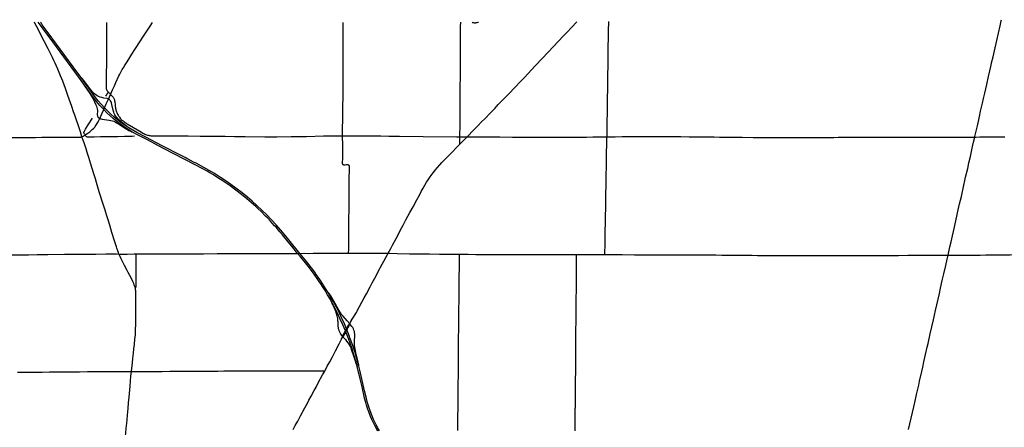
# Model space of a CAD drawing. Header units: feet. Extents: x 1677015 to 1902061, y 161166 to 378285.
# Tile 64 of 66: x 1784404 to 1828793, y 359691 to 378051. Entities that reach past the tile are written whole.
import ezdxf

# ---------------------------------------------------------------- set-up
doc = ezdxf.new("R2010")
doc.units = ezdxf.units.FT
doc.header["$MEASUREMENT"] = 0
doc.layers.add('326765_Road_Centerlines_O', color=7, linetype='Continuous')

msp = doc.modelspace()

# ---------------------------------------------------------------- linework, layer by layer
at = {"layer": '326765_Road_Centerlines_O'}
for p, q in [((1788406, 374476), (1788499, 374685)), ((1788406, 374476), (1788499, 374685)), ((1788499, 374685), (1788594, 374897)), ((1791865, 371837), (1791626, 371961)), ((1792246, 371641), (1792006, 371764)), ((1797734, 366634), (1797570, 366855))]:
    msp.add_line(p, q, dxfattribs=at)
for points in [[(1787212, 372782), (1787197, 372828), (1787139, 373006), (1787051, 373270), (1786935, 373612), (1786888, 373752), (1786836, 373907), (1786754, 374138), (1786578, 374633), (1786462, 374957), (1786343, 375287), (1786308, 375382), (1786249, 375525), (1786118, 375825), (1786059, 375960), (1786002, 376096), (1785935, 376245), (1785886, 376349), (1785814, 376496), (1785686, 376743), (1785514, 377078), (1785453, 377195), (1785312, 377472), (1785162, 377764), (1785107, 377864), (1785066, 377934)], [(1787248, 375204), (1787050, 375474), (1785896, 377049), (1785461, 377646), (1785244, 377934)], [(1785424, 377821), (1785353, 377918), (1785341, 377934)], [(1787155, 375459), (1786817, 375921), (1786439, 376436), (1785693, 377456), (1785424, 377821)], [(1788321, 374987), (1788321, 375098), (1788321, 375197), (1788323, 375442), (1788324, 375622), (1788327, 376065), (1788327, 376212), (1788328, 376392), (1788331, 376622), (1788331, 376806), (1788331, 376972), (1788333, 377133), (1788334, 377277), (1788335, 377441), (1788336, 377638), (1788337, 377787), (1788338, 377907), (1788338, 377930)], [(1789131, 375967), (1789222, 376109), (1789326, 376276), (1789463, 376499), (1789594, 376707), (1789682, 376845), (1789787, 377010), (1789986, 377311), (1790103, 377489), (1790283, 377762), (1790393, 377928)], [(1798989, 376380), (1798987, 376859), (1798985, 377400), (1798983, 377920)], [(1804283, 377744), (1804283, 377761), (1804286, 377925), (1804286, 377934)], [(1804581, 372775), (1804591, 372787), (1804866, 373068), (1805048, 373258), (1805241, 373458), (1805367, 373588), (1805634, 373863), (1805818, 374054), (1805982, 374226), (1806191, 374441), (1806451, 374710), (1806725, 374993), (1806983, 375265), (1807165, 375455), (1807479, 375791), (1807659, 375981), (1808245, 376601), (1808911, 377304), (1809090, 377495), (1809281, 377698), (1809526, 377957)], [(1804799, 377937), (1804819, 377930), (1804835, 377926), (1804857, 377921)], [(1804857, 377921), (1804867, 377920), (1804899, 377916), (1804915, 377915), (1804948, 377916), (1804980, 377920), (1805029, 377928), (1805078, 377936), (1805090, 377938)], [(1810880, 372776), (1810883, 372817), (1810889, 373112), (1810891, 373341), (1810895, 373555), (1810898, 373784), (1810903, 374063), (1810909, 374555), (1810915, 374882), (1810920, 375243), (1810923, 375473), (1810925, 375686), (1810928, 375850), (1810938, 376456), (1810941, 376784), (1810950, 377276), (1810954, 377489), (1810956, 377686), (1810959, 377817), (1810960, 377930), (1810960, 377964)], [(1827461, 372765), (1827468, 372793), (1827577, 373272), (1827639, 373543), (1827672, 373687), (1827727, 373927), (1827811, 374295), (1827858, 374503), (1827913, 374743), (1827999, 375127), (1828083, 375495), (1828201, 376006), (1828221, 376103), (1828284, 376374), (1828345, 376647), (1828450, 377110), (1828602, 377782), (1828653, 378006), (1828662, 378051)], [(1804251, 372778), (1804252, 372801), (1804257, 373310), (1804261, 374033), (1804264, 374460), (1804267, 374953), (1804274, 375560), (1804281, 376546), (1804282, 376842), (1804282, 377186), (1804281, 377374)], [(1804281, 377374), (1804280, 377431), (1804283, 377744)], [(1798964, 372825), (1798964, 372840), (1798973, 373874), (1798980, 374842), (1798988, 375859), (1798989, 375978), (1798990, 376219), (1798989, 376380)], [(1788594, 374897), (1788672, 375070), (1788738, 375219), (1788875, 375517), (1788919, 375604), (1788965, 375691), (1789030, 375804), (1789107, 375930), (1789131, 375967)], [(1788406, 374476), (1788379, 374487), (1788345, 374497), (1788201, 374524), (1788104, 374543), (1788026, 374565), (1787950, 374596), (1787892, 374625), (1787837, 374660), (1787785, 374700), (1787738, 374745), (1787682, 374805), (1787610, 374894), (1787298, 375305), (1787264, 375345), (1787228, 375386), (1787155, 375459)], [(1788240, 374063), (1788226, 374079), (1788221, 374084), (1788077, 374241), (1787949, 374391), (1787826, 374545), (1787641, 374796), (1787155, 375459)], [(1789466, 373002), (1789272, 373121), (1789094, 373237), (1788946, 373341), (1788777, 373470), (1788624, 373594), (1788477, 373724), (1788334, 373859), (1788192, 374004), (1788151, 374047), (1788019, 374193), (1787871, 374368), (1787749, 374523), (1787248, 375204)], [(1787248, 375204), (1787265, 375166), (1787292, 375123), (1787354, 375034), (1787532, 374779), (1787612, 374655), (1787686, 374528), (1787778, 374354), (1787842, 374221), (1787866, 374160), (1787885, 374097), (1787897, 374033), (1787904, 373967), (1787905, 373902), (1787900, 373804), (1787901, 373771), (1787907, 373739), (1787916, 373707), (1787930, 373678), (1787940, 373662), (1787948, 373650), (1787961, 373637), (1787972, 373628), (1787995, 373615), (1788012, 373606)], [(1788287, 374613), (1788315, 374654), (1788375, 374752), (1788396, 374787)], [(1788396, 374787), (1788380, 374805), (1788362, 374829), (1788344, 374857), (1788337, 374871), (1788331, 374886), (1788326, 374902), (1788323, 374918), (1788321, 374951), (1788321, 374987)], [(1788499, 374685), (1788481, 374708), (1788467, 374722), (1788450, 374737), (1788425, 374758), (1788401, 374780), (1788396, 374787)], [(1788499, 374685), (1788520, 374658), (1788530, 374648), (1788543, 374637), (1788571, 374613), (1788605, 374576), (1788622, 374555), (1788634, 374536), (1788646, 374515), (1788657, 374492), (1788667, 374468), (1788674, 374445), (1788681, 374420), (1788685, 374397), (1788691, 374349), (1788702, 374233), (1788713, 374142), (1788720, 374090), (1788726, 374052), (1788734, 374011), (1788743, 373976), (1788753, 373944), (1788766, 373907), (1788781, 373867), (1788796, 373833), (1788815, 373793), (1788836, 373757), (1788856, 373723), (1788881, 373686), (1788903, 373656), (1788955, 373593), (1789000, 373546), (1789035, 373514), (1789062, 373492), (1789096, 373466), (1789128, 373444), (1789204, 373395), (1789252, 373365), (1789816, 373029), (1789894, 372983), (1789957, 372946), (1790003, 372920), (1790045, 372901), (1790081, 372885), (1790122, 372869), (1790160, 372857), (1790198, 372846), (1790238, 372837), (1790278, 372829), (1790314, 372824), (1790350, 372820), (1790405, 372816), (1790457, 372815), (1790555, 372816)], [(1788012, 373606), (1788104, 373806), (1788192, 374004), (1788204, 374030), (1788226, 374079), (1788309, 374263), (1788358, 374374), (1788406, 374476)], [(1788012, 373606), (1788104, 373806), (1788192, 374004), (1788204, 374030), (1788226, 374079), (1788309, 374263), (1788358, 374374), (1788406, 374476)], [(1788012, 373606), (1788104, 373806), (1788192, 374004), (1788204, 374030), (1788226, 374079), (1788309, 374263), (1788358, 374374), (1788406, 374476)], [(1789238, 373235), (1789055, 373385), (1788974, 373455), (1788865, 373554), (1788808, 373613), (1788766, 373663), (1788728, 373716), (1788694, 373772), (1788665, 373830), (1788641, 373891), (1788618, 373969), (1788565, 374225), (1788545, 374304), (1788528, 374350), (1788503, 374392), (1788483, 374418), (1788468, 374433), (1788445, 374451), (1788427, 374464), (1788406, 374476)], [(1789238, 373235), (1789144, 373297), (1788969, 373420), (1788813, 373540), (1788661, 373665), (1788513, 373796), (1788359, 373943), (1788240, 374063)], [(1787353, 372859), (1787341, 372876), (1787325, 372899), (1787313, 372919), (1787306, 372934), (1787301, 372949), (1787300, 372966), (1787301, 372982), (1787305, 372998), (1787310, 373014), (1787318, 373028), (1787378, 373126), (1787420, 373197), (1787489, 373309), (1787679, 373617)], [(1787353, 372859), (1787402, 372890), (1787481, 372946), (1787562, 373003), (1787628, 373055), (1787676, 373098), (1787741, 373160), (1787758, 373177), (1787769, 373189), (1787780, 373201), (1787793, 373217), (1787813, 373242), (1787842, 373281), (1787870, 373325), (1787901, 373379), (1787938, 373449), (1787981, 373538), (1788012, 373606)], [(1787353, 372859), (1787402, 372890), (1787481, 372946), (1787562, 373003), (1787628, 373055), (1787676, 373098), (1787741, 373160), (1787758, 373177), (1787769, 373189), (1787780, 373201), (1787793, 373217), (1787813, 373242), (1787842, 373281), (1787870, 373325), (1787901, 373379), (1787938, 373449), (1787981, 373538), (1788012, 373606)], [(1787712, 373133), (1787741, 373160), (1787758, 373177), (1787769, 373189), (1787780, 373201), (1787793, 373217), (1787813, 373242), (1787842, 373281), (1787870, 373325), (1787901, 373379), (1787938, 373449), (1787981, 373538), (1788012, 373606)], [(1788012, 373606), (1788046, 373592), (1788066, 373587), (1788084, 373582), (1788129, 373574), (1788437, 373532), (1788518, 373516), (1788581, 373499), (1788642, 373477), (1788702, 373449), (1788774, 373410), (1788898, 373331), (1789158, 373159), (1789229, 373114), (1789325, 373059), (1789400, 373024), (1789428, 373010), (1789438, 373007), (1789448, 373004), (1789466, 373002)], [(1787353, 372859), (1787402, 372890), (1787481, 372946), (1787562, 373003), (1787628, 373055), (1787676, 373098), (1787712, 373133)], [(1791626, 371961), (1790826, 372376), (1790084, 372762), (1789691, 372965), (1789505, 373070), (1789322, 373180), (1789238, 373235)], [(1798409, 365441), (1798287, 365654), (1798142, 365892), (1798054, 366033), (1797974, 366155), (1797907, 366256), (1797817, 366386), (1797707, 366542), (1797598, 366693), (1797412, 366943), (1797290, 367098), (1797059, 367375), (1796935, 367526), (1796674, 367843), (1796506, 368046), (1796247, 368362), (1796128, 368500), (1796020, 368630), (1795961, 368699), (1795891, 368773), (1795785, 368891), (1795713, 368969), (1795585, 369104), (1795487, 369203), (1795284, 369406), (1795156, 369527), (1795044, 369632), (1794854, 369800), (1794642, 369981), (1794401, 370178), (1794154, 370369), (1793890, 370563), (1793674, 370714), (1793526, 370812), (1793386, 370903), (1793136, 371060), (1792978, 371154), (1792854, 371227), (1792624, 371355), (1792320, 371516), (1790892, 372256), (1790135, 372649), (1789657, 372895), (1789466, 373002)], [(1783072, 372741), (1783386, 372742), (1783763, 372743), (1784035, 372745), (1784304, 372746), (1784520, 372747), (1784685, 372748), (1784836, 372750), (1785119, 372752), (1785402, 372753), (1785730, 372756), (1786075, 372758), (1786337, 372760), (1786729, 372762), (1786923, 372761), (1787056, 372761), (1787116, 372762), (1787156, 372766), (1787175, 372770), (1787212, 372782)], [(1783072, 372741), (1783386, 372742), (1783763, 372743), (1784035, 372745), (1784304, 372746), (1784520, 372747), (1784685, 372748), (1784836, 372750), (1785119, 372752), (1785402, 372753), (1785730, 372756), (1786075, 372758), (1786337, 372760), (1786729, 372762), (1786923, 372761), (1787056, 372761), (1787116, 372762), (1787156, 372766), (1787175, 372770), (1787212, 372782)], [(1787212, 372782), (1787260, 372805), (1787317, 372837), (1787353, 372859)], [(1787212, 372782), (1787260, 372805), (1787317, 372837), (1787353, 372859)], [(1787212, 372782), (1787260, 372805), (1787317, 372837), (1787353, 372859)], [(1788785, 367759), (1788762, 367827), (1788680, 368094), (1788563, 368470), (1788514, 368626), (1788462, 368799), (1788374, 369081), (1788317, 369262), (1788251, 369472), (1788168, 369743), (1787994, 370303), (1787931, 370502), (1787869, 370711), (1787814, 370879), (1787757, 371066), (1787670, 371347), (1787613, 371539), (1787523, 371840), (1787453, 372062), (1787397, 372236), (1787306, 372511), (1787257, 372650), (1787212, 372782)], [(1789578, 372798), (1789479, 372794), (1789134, 372789), (1788821, 372782), (1788558, 372773), (1788311, 372772), (1788048, 372770), (1787768, 372766), (1787521, 372764), (1787472, 372765), (1787454, 372766), (1787435, 372769), (1787420, 372775), (1787406, 372786), (1787385, 372810), (1787353, 372859)], [(1790555, 372816), (1790998, 372822), (1791457, 372821), (1791999, 372815), (1792540, 372809), (1793279, 372802), (1793672, 372798), (1794083, 372795), (1794575, 372791), (1795461, 372782), (1796002, 372778), (1796642, 372785), (1797331, 372796), (1798102, 372813), (1798660, 372822), (1798964, 372825)], [(1798985, 371519), (1798978, 371525), (1798974, 371531), (1798970, 371538), (1798966, 371545), (1798964, 371553), (1798963, 371562), (1798962, 371572), (1798962, 371594), (1798963, 371668), (1798965, 371758), (1798966, 372381), (1798964, 372825)], [(1798964, 372825), (1799070, 372826), (1799644, 372823), (1800678, 372815), (1801039, 372812), (1801531, 372808), (1802598, 372797), (1804091, 372779), (1804251, 372778)], [(1803640, 371824), (1803796, 371981), (1804206, 372393), (1804254, 372442)], [(1804254, 372442), (1804253, 372467), (1804251, 372488), (1804250, 372506), (1804249, 372571), (1804251, 372778)], [(1804251, 372778), (1804452, 372776), (1804581, 372775)], [(1804254, 372442), (1804493, 372683), (1804581, 372775)], [(1804581, 372775), (1805026, 372774), (1805534, 372772), (1806043, 372769), (1806617, 372767), (1807060, 372766), (1807536, 372766), (1808307, 372763), (1808914, 372763), (1809390, 372761), (1809530, 372762)], [(1809530, 372762), (1809964, 372767), (1810243, 372770), (1810817, 372776), (1810880, 372776)], [(1810789, 367468), (1810790, 367506), (1810791, 367539), (1810796, 367932), (1810800, 368162), (1810803, 368359), (1810806, 368654), (1810808, 368768), (1810813, 369014), (1810816, 369227), (1810822, 369539), (1810826, 369867), (1810831, 370080), (1810834, 370260), (1810838, 370522), (1810844, 370883), (1810848, 371129), (1810852, 371358), (1810857, 371604), (1810859, 371768), (1810864, 372129), (1810869, 372358), (1810875, 372588), (1810876, 372719), (1810880, 372776)], [(1810880, 372776), (1810926, 372775), (1810942, 372775), (1811253, 372780), (1811565, 372783), (1811778, 372786), (1812024, 372787), (1812368, 372791), (1812696, 372791), (1812876, 372791), (1812991, 372789), (1813149, 372789), (1813483, 372789), (1813860, 372785), (1814057, 372785), (1814204, 372783), (1814581, 372780), (1814827, 372777), (1815106, 372775), (1815253, 372774), (1815499, 372772), (1815712, 372769), (1815958, 372766), (1816122, 372763), (1816434, 372759), (1816713, 372756), (1816975, 372753), (1817467, 372748), (1817614, 372746), (1817778, 372745), (1817959, 372746), (1818106, 372746), (1818401, 372747), (1818647, 372747), (1818877, 372748), (1819057, 372748), (1819221, 372750), (1819467, 372750), (1819664, 372749), (1819877, 372749), (1820123, 372749), (1820385, 372749), (1820582, 372749), (1820729, 372749), (1821106, 372751), (1821303, 372753), (1821729, 372757), (1822156, 372760), (1822500, 372761), (1822893, 372761), (1823139, 372760), (1823500, 372759), (1823828, 372761), (1824090, 372762), (1824779, 372763), (1825140, 372765), (1825369, 372766), (1825828, 372765), (1826222, 372767), (1826451, 372767), (1826746, 372766), (1827025, 372765), (1827206, 372765), (1827408, 372765), (1827461, 372765)], [(1826258, 367449), (1826273, 367513), (1826341, 367817), (1826392, 368041), (1826560, 368777), (1826671, 369273), (1826718, 369481), (1826780, 369753), (1826856, 370089), (1826888, 370233), (1826935, 370441), (1827050, 370953), (1827142, 371353), (1827201, 371609), (1827267, 371896), (1827349, 372264), (1827410, 372536), (1827461, 372765)], [(1827461, 372765), (1827524, 372766), (1827690, 372768), (1827837, 372768), (1828083, 372768), (1828575, 372768), (1828821, 372769)], [(1792006, 371764), (1791933, 371802), (1791865, 371837)], [(1797329, 367162), (1797125, 367411), (1797031, 367526), (1796531, 368133), (1796175, 368563), (1795961, 368811), (1795750, 369040), (1795523, 369277), (1795337, 369461), (1795097, 369685), (1794890, 369872), (1794677, 370052), (1794436, 370249), (1794150, 370469), (1793926, 370635), (1793710, 370784), (1793464, 370946), (1793186, 371121), (1792947, 371264), (1792704, 371400), (1792356, 371584), (1792246, 371641)], [(1802436, 370183), (1802508, 370317), (1802587, 370461), (1802669, 370603), (1802745, 370729), (1802815, 370840), (1802879, 370935), (1802985, 371081), (1803054, 371173), (1803136, 371275), (1803241, 371400), (1803339, 371511), (1803439, 371619), (1803599, 371784), (1803640, 371824)], [(1799233, 367528), (1799233, 367541), (1799235, 367720), (1799237, 367836), (1799239, 368030), (1799239, 368221), (1799240, 368295), (1799243, 368736), (1799246, 368959), (1799248, 369047), (1799248, 369102), (1799249, 369243), (1799250, 369337), (1799251, 369495), (1799253, 369598), (1799254, 369719), (1799256, 369834), (1799258, 370113), (1799260, 370261), (1799261, 370375), (1799262, 370468), (1799263, 370621), (1799263, 370801), (1799263, 370884), (1799264, 370946), (1799264, 371031), (1799265, 371162), (1799269, 371359), (1799270, 371425), (1799270, 371437), (1799269, 371447), (1799267, 371458), (1799265, 371465), (1799262, 371473), (1799257, 371481), (1799253, 371486), (1799248, 371491), (1799241, 371497), (1799234, 371500), (1799226, 371504), (1799219, 371507), (1799211, 371508), (1799203, 371509), (1799183, 371509), (1799171, 371509), (1799139, 371507), (1799079, 371505), (1799046, 371502), (1799030, 371503), (1799021, 371504), (1799014, 371505), (1799006, 371507), (1798998, 371511), (1798991, 371514), (1798985, 371519)], [(1801016, 367527), (1801129, 367739), (1801216, 367902), (1801370, 368191), (1801479, 368393), (1801579, 368582), (1801697, 368798), (1801819, 369030), (1801999, 369366), (1802137, 369622), (1802307, 369941), (1802436, 370183)], [(1788878, 367496), (1788858, 367547), (1788824, 367640), (1788785, 367759)], [(1783048, 367456), (1783196, 367455), (1783442, 367456), (1783639, 367458), (1783787, 367459), (1783918, 367460), (1784164, 367462), (1784426, 367464), (1784803, 367466), (1785197, 367471), (1785672, 367475), (1786427, 367482), (1787083, 367488), (1787837, 367495), (1788280, 367498), (1788657, 367499), (1788772, 367499), (1788878, 367496)], [(1788878, 367496), (1788903, 367496), (1788932, 367496), (1789048, 367496)], [(1789294, 366671), (1789251, 366753), (1789129, 366986), (1788978, 367277), (1788928, 367381), (1788888, 367471), (1788878, 367496)], [(1789048, 367496), (1789096, 367496), (1789254, 367496)], [(1789254, 367496), (1789572, 367498), (1789650, 367499)], [(1789619, 365940), (1789630, 365965), (1789640, 365990), (1789644, 366005), (1789648, 366048), (1789652, 366219), (1789654, 366502), (1789658, 366763), (1789660, 367047), (1789662, 367377), (1789661, 367425), (1789658, 367455), (1789656, 367471), (1789650, 367499)], [(1789650, 367499), (1789769, 367501), (1789982, 367502), (1790327, 367502), (1790884, 367503), (1791065, 367504), (1791245, 367505), (1791787, 367509), (1792229, 367510), (1792689, 367511), (1793312, 367515), (1793771, 367517), (1793984, 367518), (1794673, 367518), (1795001, 367520), (1795322, 367522), (1795638, 367524), (1796028, 367524), (1796044, 367524)], [(1796044, 367524), (1796247, 367525), (1796456, 367526), (1796736, 367525), (1796894, 367526), (1796935, 367526), (1797031, 367526), (1797064, 367526), (1797224, 367527), (1797420, 367526), (1797639, 367527), (1797770, 367527)], [(1797500, 366947), (1797395, 367081), (1797329, 367162)], [(1797770, 367527), (1797806, 367527), (1798082, 367528)], [(1798082, 367528), (1798442, 367529), (1798727, 367528), (1798970, 367528), (1799027, 367528)], [(1799027, 367528), (1799184, 367528), (1799233, 367528)], [(1799233, 367528), (1799315, 367528), (1799495, 367528), (1799823, 367528), (1800053, 367529), (1800233, 367529), (1800446, 367528), (1800638, 367529), (1800785, 367530), (1800944, 367529), (1801016, 367527)], [(1799361, 364500), (1799369, 364515), (1799400, 364568), (1799581, 364868), (1799615, 364926), (1799668, 365028), (1799723, 365129), (1799934, 365518), (1800036, 365705), (1800207, 366023), (1800300, 366196), (1800471, 366514), (1800556, 366673), (1800751, 367034), (1800984, 367467), (1801016, 367527)], [(1801016, 367527), (1801077, 367527), (1801422, 367521), (1801979, 367510), (1802885, 367497), (1803324, 367491), (1804170, 367483), (1804229, 367482)], [(1804179, 362251), (1804186, 362610), (1804192, 363610), (1804199, 364216), (1804205, 364954), (1804209, 365462), (1804212, 365772), (1804216, 366116), (1804226, 367214), (1804229, 367443), (1804229, 367460), (1804229, 367482)], [(1804229, 367482), (1804417, 367482), (1804627, 367482), (1804970, 367479), (1805645, 367479), (1806154, 367476), (1806448, 367477), (1806808, 367478), (1807119, 367478), (1807399, 367475), (1807637, 367475), (1807821, 367477), (1808012, 367476), (1808139, 367477), (1808404, 367475), (1808775, 367473), (1809216, 367474), (1809509, 367473)], [(1809444, 359528), (1809446, 359780), (1809451, 360190), (1809451, 360351), (1809453, 360482), (1809452, 360548), (1809454, 360565), (1809456, 360795), (1809462, 361533), (1809470, 362501), (1809480, 363616), (1809490, 364912), (1809493, 365289), (1809500, 366093), (1809508, 367044), (1809509, 367473)], [(1809509, 367473), (1809623, 367471), (1809805, 367471), (1810363, 367471), (1810560, 367469), (1810708, 367468), (1810789, 367468)], [(1810789, 367468), (1811233, 367469), (1811561, 367468), (1812118, 367466), (1812512, 367465), (1813021, 367463), (1813382, 367461), (1813660, 367462), (1813956, 367460), (1814101, 367460), (1814242, 367461), (1814334, 367461), (1814685, 367462), (1814900, 367459), (1815003, 367459), (1815175, 367459), (1815268, 367458), (1815367, 367457), (1815455, 367457), (1815793, 367452), (1816055, 367450), (1816252, 367448), (1816498, 367444), (1816941, 367441), (1817220, 367440), (1817433, 367438), (1817663, 367436), (1818008, 367435), (1818336, 367435), (1818697, 367436), (1818926, 367436), (1819402, 367434), (1819648, 367433), (1819845, 367434), (1820124, 367435), (1820353, 367434), (1820550, 367434), (1820698, 367433), (1821321, 367430), (1821567, 367429), (1821945, 367428), (1822109, 367426), (1822256, 367424), (1822371, 367424), (1822551, 367423), (1822929, 367422), (1823339, 367425), (1823650, 367428), (1824028, 367433), (1824438, 367437), (1824848, 367441), (1825028, 367444), (1825209, 367446), (1825323, 367447), (1825553, 367449), (1826062, 367449), (1826258, 367449)], [(1824481, 359593), (1824538, 359849), (1824712, 360617), (1824785, 360937), (1824836, 361161), (1824933, 361593), (1824973, 361769), (1825071, 362201), (1825114, 362393), (1825169, 362633), (1825246, 362969), (1825322, 363305), (1825357, 363465), (1825455, 363897), (1825527, 364217), (1825599, 364537), (1825694, 364953), (1825752, 365209), (1825869, 365721), (1825923, 365961), (1825997, 366297), (1826066, 366601), (1826152, 366985), (1826215, 367257), (1826258, 367449)], [(1826258, 367449), (1826340, 367449), (1826587, 367450), (1826800, 367449), (1827177, 367450), (1827702, 367451), (1827965, 367452), (1828161, 367452), (1828489, 367457), (1828834, 367460), (1829063, 367464), (1829457, 367470), (1829642, 367473)], [(1789619, 365940), (1789605, 365998), (1789586, 366061), (1789570, 366107), (1789546, 366167), (1789505, 366257), (1789439, 366389), (1789294, 366671)], [(1797570, 366855), (1797546, 366887), (1797500, 366947)], [(1798305, 365766), (1798224, 365902), (1798075, 366137), (1797929, 366355), (1797741, 366624), (1797734, 366634)], [(1789444, 362211), (1789445, 362223), (1789485, 362598), (1789506, 362797), (1789530, 363026), (1789553, 363229), (1789573, 363423), (1789602, 363681), (1789619, 363838), (1789625, 363936), (1789630, 364067), (1789634, 364345), (1789636, 364756), (1789640, 365220), (1789645, 365576), (1789643, 365707), (1789640, 365789), (1789636, 365838), (1789630, 365886), (1789620, 365934), (1789619, 365940)], [(1799010, 364420), (1798987, 364470), (1798819, 364826), (1798679, 365104), (1798555, 365335), (1798393, 365620), (1798305, 365766)], [(1799282, 364357), (1799164, 364482), (1798980, 364694), (1798919, 364771), (1798863, 364853), (1798795, 364966), (1798554, 365397), (1798428, 365610), (1798387, 365670), (1798364, 365699), (1798305, 365766)], [(1798409, 365441), (1798432, 365381), (1798458, 365325), (1798483, 365273), (1798547, 365141), (1798582, 365060), (1798619, 364969), (1798635, 364924), (1798656, 364868), (1798674, 364811), (1798689, 364758), (1798702, 364713), (1798715, 364647), (1798725, 364597), (1798731, 364550), (1798737, 364500), (1798741, 364453), (1798748, 364281), (1798751, 364234), (1798754, 364204), (1798757, 364176), (1798764, 364136), (1798771, 364112), (1798791, 364049), (1798816, 363989), (1798846, 363931), (1798881, 363876), (1798916, 363832), (1798969, 363767)], [(1799619, 362427), (1799613, 362451), (1799555, 362673), (1799472, 362957), (1799388, 363223), (1799288, 363518), (1799197, 363764), (1799107, 363990), (1799087, 364043), (1798974, 364311), (1798859, 364565), (1798718, 364862), (1798599, 365095), (1798434, 365398), (1798409, 365441)], [(1799282, 364357), (1799324, 364433), (1799361, 364500)], [(1798969, 363767), (1798967, 363789), (1798970, 363808), (1798976, 363826), (1799027, 363925), (1799073, 364015), (1799087, 364043), (1799102, 364072), (1799126, 364118), (1799133, 364130), (1799240, 364320), (1799250, 364336), (1799257, 364343), (1799267, 364349), (1799282, 364357)], [(1798969, 363767), (1798983, 363775), (1798991, 363781), (1798998, 363788), (1799005, 363798), (1799073, 363921), (1799107, 363990), (1799110, 363996), (1799139, 364048)], [(1799186, 364001), (1799155, 364077), (1799133, 364130), (1799074, 364276), (1799010, 364420)], [(1799139, 364048), (1799155, 364077), (1799175, 364115), (1799204, 364166), (1799221, 364195), (1799277, 364295), (1799281, 364307), (1799283, 364315), (1799285, 364323), (1799285, 364336), (1799282, 364357)], [(1799273, 363774), (1799198, 363972), (1799186, 364001)], [(1799694, 362441), (1799689, 362491), (1799674, 362569), (1799663, 362624), (1799576, 362971), (1799538, 363148), (1799517, 363278), (1799504, 363392), (1799500, 363491), (1799501, 363606), (1799512, 363803), (1799511, 363869), (1799508, 363901), (1799504, 363935), (1799491, 363999), (1799481, 364033), (1799472, 364062), (1799446, 364123), (1799432, 364151), (1799416, 364181), (1799400, 364209), (1799380, 364236), (1799339, 364288), (1799282, 364357)], [(1798153, 362219), (1798273, 362439), (1798381, 362641), (1798506, 362872), (1798647, 363132), (1798701, 363233), (1798736, 363308), (1798805, 363456), (1798849, 363544), (1798913, 363665)], [(1798913, 363665), (1798918, 363674), (1798969, 363767)], [(1798969, 363767), (1799043, 363687), (1799089, 363638), (1799141, 363577), (1799202, 363499), (1799247, 363431), (1799287, 363360), (1799329, 363271), (1799370, 363164), (1799455, 362915), (1799528, 362680), (1799557, 362583), (1799584, 362508), (1799619, 362427)], [(1799694, 362441), (1799669, 362540), (1799586, 362840), (1799506, 363107), (1799418, 363372), (1799291, 363727), (1799273, 363774)], [(1789444, 362211), (1789555, 362209), (1789708, 362208), (1789790, 362208), (1790116, 362209), (1790392, 362210), (1790635, 362210), (1790828, 362211), (1791168, 362213), (1791493, 362214), (1791710, 362215), (1792006, 362215), (1792291, 362218), (1792628, 362221), (1793132, 362223), (1793330, 362226), (1793605, 362230), (1793889, 362230), (1794230, 362229)], [(1794230, 362229), (1794336, 362229), (1794547, 362232), (1794903, 362232), (1795190, 362230), (1795764, 362230), (1796010, 362230), (1796158, 362228), (1796224, 362228), (1796289, 362229), (1796354, 362229), (1796436, 362230), (1796616, 362229), (1796744, 362229), (1796924, 362228), (1797040, 362229), (1797223, 362230), (1797338, 362229), (1797499, 362229), (1797745, 362229), (1797893, 362230), (1797958, 362229), (1798065, 362230), (1798095, 362229), (1798123, 362225), (1798153, 362219)], [(1796734, 359588), (1796830, 359769), (1796939, 359971), (1797065, 360204), (1797259, 360563), (1797376, 360779), (1797446, 360909), (1797547, 361097), (1797681, 361342), (1797766, 361501), (1797867, 361689), (1798061, 362050), (1798153, 362219)], [(1800543, 359518), (1800438, 359715), (1800351, 359888), (1800307, 359984), (1800267, 360073), (1800220, 360184), (1800187, 360264), (1800114, 360464), (1800103, 360495), (1800067, 360603), (1800042, 360685), (1800005, 360807), (1799954, 361005), (1799836, 361510), (1799806, 361636), (1799750, 361876), (1799619, 362427)], [(1800481, 359794), (1800459, 359839), (1800361, 360047), (1800277, 360243), (1800206, 360426), (1800142, 360613), (1800089, 360785), (1800035, 360992), (1799955, 361327), (1799737, 362270), (1799694, 362441)], [(1804156, 359549), (1804156, 359579), (1804158, 360005), (1804165, 360710), (1804175, 361693), (1804179, 361988), (1804179, 362119), (1804179, 362234), (1804179, 362251)], [(1784312, 362174), (1784566, 362176), (1784833, 362176), (1785070, 362179), (1785423, 362181), (1785742, 362183), (1786104, 362188), (1786524, 362191), (1786818, 362193), (1787099, 362195), (1787468, 362198), (1787837, 362202), (1788150, 362204), (1788551, 362207), (1789144, 362211), (1789339, 362211), (1789403, 362211), (1789444, 362211)], [(1789253, 356924), (1789242, 357012), (1789224, 357175), (1789178, 357533), (1789125, 357973), (1789108, 358119), (1789099, 358218), (1789097, 358267), (1789097, 358316), (1789101, 358399), (1789134, 358791), (1789163, 359101), (1789211, 359641), (1789231, 359870), (1789245, 360030), (1789262, 360235), (1789291, 360542), (1789315, 360785), (1789338, 361046), (1789381, 361538), (1789400, 361779), (1789421, 361991), (1789444, 362211)], [(1800623, 359533), (1800542, 359678), (1800498, 359760), (1800481, 359794)]]:
    msp.add_lwpolyline(points, dxfattribs=at)

doc.saveas('drawing.dxf')
